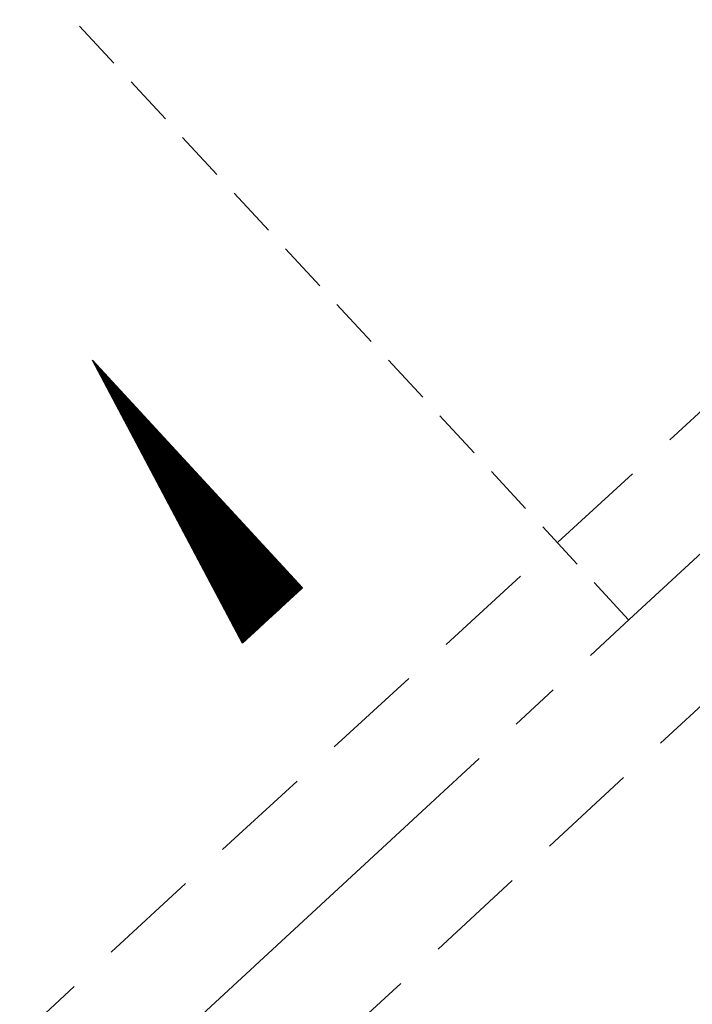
# Model space of a CAD drawing. Extents: x 450316 to 454644, y 428795 to 436505.
# Tile 57 of 256: x 453234 to 453247, y 431140 to 431159. Entities that reach past the tile are written whole.
import ezdxf

# ---------------------------------------------------------------- set-up
doc = ezdxf.new("R2010")
doc.units = 0
doc.header["$LTSCALE"] = 2
doc.header["$MEASUREMENT"] = 0
for name, pattern in [('ACHSE', [5.5, 4, -0.5, 0.5, -0.5]), ('AUSGEZOGEN', [0]), ('GESTRICH-X2', [1.5, 1, -0.5]), ('GESTRICHELT', [0.75, 0.5, -0.25])]:
    doc.linetypes.add(name, pattern=pattern)
doc.layers.get('0').update_dxf_attribs({"linetype": 'CONTINUOUS'})
for name, color, linetype in [('ACHSETOP', 1, 'ACHSE'), ('FBR', 8, 'CONTINUOUS'), ('GEF', 1, 'AUSGEZOGEN'), ('HEKTOM', 1, 'GESTRICHELT'), ('MS-UEBERFAHRT', 8, 'GESTRICH-X2')]:
    doc.layers.add(name, color=color, linetype=linetype)

# ---------------------------------------------------------------- blocks, each defined once
blk = doc.blocks.new('*X33')
at = {"color": 0}
for p, q in [((725.827, 193.844), (727.436, 195.453)), ((725.827, 193.853), (727.427, 195.453)), ((725.827, 193.861), (727.418, 195.453)), ((725.827, 193.87), (727.409, 195.453)), ((725.827, 193.879), (727.401, 195.453)), ((725.827, 193.888), (727.392, 195.453)), ((725.827, 193.897), (727.383, 195.453)), ((725.827, 193.906), (727.374, 195.453)), ((725.827, 193.914), (727.365, 195.453)), ((725.827, 193.923), (727.356, 195.453)), ((725.827, 193.932), (727.347, 195.453)), ((725.827, 193.941), (727.339, 195.453)), ((725.827, 193.95), (727.33, 195.453)), ((725.827, 193.959), (727.321, 195.453)), ((725.827, 193.967), (727.312, 195.453)), ((725.827, 193.976), (727.303, 195.453)), ((725.827, 193.985), (727.294, 195.453)), ((725.827, 193.994), (727.286, 195.453)), ((725.827, 194.003), (727.277, 195.453)), ((725.827, 194.012), (727.268, 195.453)), ((725.827, 194.02), (727.259, 195.453)), ((725.827, 194.029), (727.25, 195.453)), ((725.827, 194.038), (727.241, 195.453)), ((725.827, 194.047), (727.233, 195.453)), ((725.827, 194.056), (727.224, 195.453)), ((725.827, 194.065), (727.215, 195.453)), ((725.827, 194.073), (727.206, 195.453)), ((725.827, 194.082), (727.197, 195.453)), ((725.827, 194.091), (727.188, 195.453)), ((725.827, 194.1), (727.18, 195.453)), ((725.827, 194.109), (727.171, 195.453)), ((725.827, 194.118), (727.162, 195.453)), ((725.827, 194.127), (727.153, 195.453)), ((725.827, 194.135), (727.144, 195.453)), ((725.827, 194.144), (727.135, 195.453)), ((725.827, 194.153), (727.127, 195.453)), ((725.827, 194.162), (727.118, 195.453)), ((725.827, 194.171), (727.109, 195.453)), ((725.827, 194.18), (727.1, 195.453)), ((725.827, 194.188), (727.091, 195.453)), ((725.827, 194.197), (727.082, 195.453)), ((725.827, 194.206), (727.073, 195.453)), ((725.827, 194.215), (727.065, 195.453)), ((725.827, 194.224), (727.056, 195.453)), ((725.827, 194.233), (727.047, 195.453)), ((725.827, 194.241), (727.038, 195.453)), ((725.827, 194.25), (727.029, 195.453)), ((725.827, 194.259), (727.02, 195.453)), ((725.827, 194.268), (727.012, 195.453)), ((725.827, 194.277), (727.003, 195.453)), ((725.827, 194.286), (726.994, 195.453)), ((725.827, 194.294), (726.985, 195.453)), ((725.827, 194.303), (726.976, 195.453)), ((725.827, 194.312), (726.967, 195.453)), ((725.827, 194.321), (726.959, 195.453)), ((725.827, 194.33), (726.95, 195.453)), ((725.827, 194.339), (726.941, 195.453)), ((725.827, 194.348), (726.932, 195.453)), ((725.827, 194.356), (726.923, 195.453)), ((725.827, 194.365), (726.914, 195.453)), ((725.827, 194.374), (726.906, 195.453)), ((725.827, 194.383), (726.897, 195.453)), ((725.827, 194.392), (726.888, 195.453)), ((725.827, 194.401), (726.879, 195.453)), ((725.827, 194.409), (726.87, 195.453)), ((725.827, 194.418), (726.861, 195.453)), ((725.827, 194.427), (726.853, 195.453)), ((725.827, 194.436), (726.844, 195.453)), ((725.827, 194.445), (726.835, 195.453)), ((725.827, 194.454), (726.826, 195.453)), ((725.827, 194.462), (726.817, 195.453)), ((725.827, 194.471), (726.808, 195.453)), ((725.827, 194.48), (726.799, 195.453)), ((725.827, 194.489), (726.791, 195.453)), ((725.827, 194.498), (726.782, 195.453)), ((725.827, 194.507), (726.773, 195.453)), ((725.827, 194.515), (726.764, 195.453)), ((725.827, 194.524), (726.755, 195.453)), ((725.827, 194.533), (726.746, 195.453)), ((725.827, 194.542), (726.738, 195.453)), ((725.827, 194.551), (726.729, 195.453)), ((725.827, 194.56), (726.72, 195.453)), ((725.827, 194.568), (726.711, 195.453)), ((725.827, 194.577), (726.702, 195.453)), ((725.827, 194.586), (726.693, 195.453)), ((725.827, 194.595), (726.685, 195.453)), ((725.827, 194.604), (726.676, 195.453)), ((725.827, 194.613), (726.667, 195.453)), ((725.827, 194.622), (726.658, 195.453)), ((725.827, 194.63), (726.649, 195.453)), ((725.827, 194.639), (726.64, 195.453)), ((725.827, 194.648), (726.632, 195.453)), ((725.827, 194.657), (726.623, 195.453)), ((725.827, 194.666), (726.614, 195.453)), ((725.827, 194.675), (726.605, 195.453)), ((725.827, 194.683), (726.596, 195.453)), ((725.827, 194.692), (726.587, 195.453)), ((725.827, 194.701), (726.579, 195.453)), ((725.827, 194.71), (726.57, 195.453)), ((725.827, 194.719), (726.561, 195.453)), ((725.827, 194.728), (726.552, 195.453)), ((725.827, 194.736), (726.543, 195.453)), ((725.827, 194.745), (726.534, 195.453)), ((725.827, 194.754), (726.525, 195.453)), ((725.827, 194.763), (726.517, 195.453)), ((725.827, 194.772), (726.508, 195.453)), ((725.827, 194.781), (726.499, 195.453)), ((725.827, 194.789), (726.49, 195.453)), ((725.827, 194.798), (726.481, 195.453)), ((725.827, 194.807), (726.472, 195.453)), ((725.827, 194.816), (726.464, 195.453)), ((725.827, 194.825), (726.455, 195.453)), ((725.827, 194.834), (726.446, 195.453)), ((725.827, 194.842), (726.437, 195.453)), ((725.827, 194.851), (726.428, 195.453)), ((725.827, 194.86), (726.419, 195.453)), ((725.827, 194.869), (726.411, 195.453)), ((725.827, 194.878), (726.402, 195.453)), ((725.827, 194.887), (726.393, 195.453)), ((725.827, 194.896), (726.384, 195.453)), ((725.827, 194.904), (726.375, 195.453)), ((725.827, 194.913), (726.366, 195.453)), ((725.827, 194.922), (726.358, 195.453)), ((725.827, 194.931), (726.349, 195.453)), ((725.827, 194.94), (726.34, 195.453)), ((725.827, 194.949), (726.331, 195.453)), ((725.827, 194.957), (726.322, 195.453)), ((725.827, 194.966), (726.313, 195.453)), ((725.827, 194.975), (726.305, 195.453)), ((725.827, 194.984), (726.296, 195.453)), ((725.827, 194.993), (726.287, 195.453)), ((725.827, 195.002), (726.278, 195.453)), ((725.827, 195.01), (726.269, 195.453)), ((725.827, 195.019), (726.26, 195.453)), ((725.827, 195.028), (726.251, 195.453)), ((725.827, 195.037), (726.243, 195.453)), ((725.827, 195.046), (726.234, 195.453)), ((725.827, 195.055), (726.225, 195.453)), ((725.827, 195.063), (726.216, 195.453)), ((725.827, 195.072), (726.207, 195.453)), ((725.827, 195.081), (726.198, 195.453)), ((725.827, 195.09), (726.19, 195.453)), ((725.827, 195.099), (726.181, 195.453)), ((725.827, 195.108), (726.172, 195.453)), ((725.827, 195.116), (726.163, 195.453)), ((725.827, 195.125), (726.154, 195.453)), ((725.827, 195.134), (726.145, 195.453)), ((725.827, 195.143), (726.137, 195.453)), ((725.827, 195.152), (726.128, 195.453)), ((725.827, 195.161), (726.119, 195.453)), ((725.827, 195.17), (726.11, 195.453)), ((725.827, 195.178), (726.101, 195.453)), ((725.827, 195.187), (726.092, 195.453)), ((725.827, 195.196), (726.084, 195.453)), ((725.827, 195.205), (726.075, 195.453)), ((725.827, 195.214), (726.066, 195.453)), ((725.827, 195.223), (726.057, 195.453)), ((725.827, 195.231), (726.048, 195.453)), ((725.827, 195.24), (726.039, 195.453)), ((725.827, 195.249), (726.031, 195.453)), ((725.827, 195.258), (726.022, 195.453)), ((725.827, 195.267), (726.013, 195.453)), ((725.827, 195.276), (726.004, 195.453)), ((725.827, 195.284), (725.995, 195.453)), ((725.827, 195.293), (725.986, 195.453)), ((725.827, 195.302), (725.977, 195.453)), ((725.827, 195.311), (725.969, 195.453)), ((725.827, 195.32), (725.96, 195.453)), ((725.827, 195.329), (725.951, 195.453)), ((725.827, 195.337), (725.942, 195.453)), ((725.827, 195.346), (725.933, 195.453)), ((725.827, 195.355), (725.924, 195.453)), ((725.827, 195.364), (725.916, 195.453)), ((725.827, 195.373), (725.907, 195.453)), ((725.827, 195.382), (725.898, 195.453)), ((725.827, 195.39), (725.889, 195.453)), ((725.827, 195.399), (725.88, 195.453)), ((725.827, 195.408), (725.871, 195.453)), ((725.827, 195.417), (725.863, 195.453)), ((725.827, 195.426), (725.854, 195.453)), ((725.827, 195.435), (725.845, 195.453)), ((725.827, 195.444), (725.836, 195.453)), ((725.827, 193.826), (727.433, 195.433)), ((725.827, 193.817), (727.43, 195.421)), ((725.827, 193.808), (727.427, 195.409)), ((725.827, 193.799), (727.424, 195.397)), ((725.827, 193.791), (727.421, 195.385)), ((725.827, 193.782), (727.418, 195.373)), ((725.827, 193.773), (727.414, 195.361)), ((725.827, 193.764), (727.411, 195.349)), ((725.827, 193.755), (727.408, 195.337)), ((725.827, 193.746), (727.405, 195.325)), ((725.827, 193.738), (727.402, 195.313)), ((725.827, 193.729), (727.399, 195.301)), ((725.827, 193.72), (727.395, 195.289)), ((725.827, 193.711), (727.392, 195.277)), ((725.827, 193.702), (727.389, 195.265)), ((725.827, 193.693), (727.386, 195.253)), ((725.827, 193.685), (727.383, 195.241)), ((725.827, 193.676), (727.38, 195.229)), ((725.827, 193.667), (727.377, 195.217)), ((725.827, 193.658), (727.373, 195.205)), ((725.827, 193.649), (727.37, 195.193)), ((725.827, 193.64), (727.367, 195.181)), ((725.827, 193.632), (727.364, 195.169)), ((725.827, 193.623), (727.361, 195.157)), ((725.827, 193.614), (727.358, 195.145)), ((725.827, 193.605), (727.354, 195.133)), ((725.827, 193.596), (727.351, 195.121)), ((725.827, 193.587), (727.348, 195.109)), ((725.827, 193.579), (727.345, 195.097)), ((725.827, 193.57), (727.342, 195.085)), ((725.827, 193.561), (727.339, 195.073)), ((725.827, 193.552), (727.336, 195.061)), ((725.827, 193.543), (727.332, 195.049)), ((725.827, 193.534), (727.329, 195.037)), ((725.827, 193.525), (727.326, 195.025)), ((725.827, 193.517), (727.323, 195.013)), ((725.827, 193.508), (727.32, 195.001)), ((725.827, 193.499), (727.317, 194.989)), ((725.827, 193.49), (727.313, 194.977)), ((725.827, 193.481), (727.31, 194.965)), ((725.827, 193.472), (727.307, 194.953)), ((725.827, 193.464), (727.304, 194.941)), ((725.827, 193.455), (727.301, 194.929)), ((725.827, 193.446), (727.298, 194.917)), ((725.827, 193.437), (727.295, 194.905)), ((725.827, 193.428), (727.291, 194.893)), ((725.827, 193.419), (727.288, 194.881)), ((725.827, 193.411), (727.285, 194.869)), ((725.827, 193.402), (727.282, 194.857)), ((725.827, 193.393), (727.279, 194.845)), ((725.827, 193.384), (727.276, 194.833)), ((725.827, 193.375), (727.272, 194.821)), ((725.827, 193.366), (727.269, 194.809)), ((725.827, 193.358), (727.266, 194.797)), ((725.827, 193.349), (727.263, 194.785)), ((725.827, 193.34), (727.26, 194.773)), ((725.827, 193.331), (727.257, 194.761)), ((725.827, 193.322), (727.254, 194.749)), ((725.827, 193.313), (727.25, 194.737)), ((725.827, 193.305), (727.247, 194.725)), ((725.827, 193.296), (727.244, 194.713)), ((725.827, 193.287), (727.241, 194.701)), ((725.827, 193.278), (727.238, 194.689)), ((725.827, 193.269), (727.235, 194.677)), ((725.827, 193.26), (727.231, 194.665)), ((725.827, 193.251), (727.228, 194.653)), ((725.827, 193.243), (727.225, 194.641)), ((725.827, 193.234), (727.222, 194.629)), ((725.827, 193.225), (727.219, 194.617)), ((725.827, 193.216), (727.216, 194.605)), ((725.827, 193.207), (727.213, 194.593)), ((725.827, 193.198), (727.209, 194.581)), ((725.827, 193.19), (727.206, 194.569)), ((725.827, 193.181), (727.203, 194.557)), ((725.827, 193.172), (727.2, 194.545)), ((725.827, 193.163), (727.197, 194.533)), ((725.827, 193.154), (727.194, 194.521)), ((725.827, 193.145), (727.19, 194.509)), ((725.827, 193.137), (727.187, 194.497)), ((725.827, 193.128), (727.184, 194.485)), ((725.827, 193.119), (727.181, 194.473)), ((725.827, 193.11), (727.178, 194.461)), ((725.827, 193.101), (727.175, 194.449)), ((725.827, 193.092), (727.172, 194.437)), ((725.827, 193.084), (727.168, 194.425)), ((725.827, 193.075), (727.165, 194.413)), ((725.827, 193.066), (727.162, 194.401)), ((725.827, 193.057), (727.159, 194.389)), ((725.827, 193.048), (727.156, 194.377)), ((725.827, 193.039), (727.153, 194.365)), ((725.827, 193.031), (727.149, 194.353)), ((725.827, 193.022), (727.146, 194.341)), ((725.827, 193.013), (727.143, 194.329)), ((725.827, 193.004), (727.14, 194.317)), ((725.827, 192.995), (727.137, 194.305)), ((725.827, 192.986), (727.134, 194.293)), ((725.827, 192.977), (727.131, 194.281)), ((725.827, 192.969), (727.127, 194.269)), ((725.827, 192.96), (727.124, 194.257)), ((725.827, 192.951), (727.121, 194.245)), ((725.827, 192.942), (727.118, 194.233)), ((725.827, 192.933), (727.115, 194.221)), ((725.827, 192.924), (727.112, 194.209)), ((725.827, 192.916), (727.108, 194.197)), ((725.827, 192.907), (727.105, 194.185)), ((725.827, 192.898), (727.102, 194.173)), ((725.827, 192.889), (727.099, 194.161)), ((725.827, 192.88), (727.096, 194.15)), ((725.827, 192.871), (727.093, 194.138)), ((725.827, 192.863), (727.09, 194.126)), ((725.827, 192.854), (727.086, 194.114)), ((725.827, 192.845), (727.083, 194.102)), ((725.827, 192.836), (727.08, 194.09)), ((725.827, 192.827), (727.077, 194.078)), ((725.827, 192.818), (727.074, 194.066)), ((725.827, 192.81), (727.071, 194.054)), ((725.827, 192.801), (727.068, 194.042)), ((725.827, 192.792), (727.064, 194.03)), ((725.827, 192.783), (727.061, 194.018)), ((725.827, 192.774), (727.058, 194.006)), ((725.827, 192.765), (727.055, 193.994)), ((725.827, 192.757), (727.052, 193.982)), ((725.827, 192.748), (727.049, 193.97)), ((725.827, 192.739), (727.045, 193.958)), ((725.827, 192.73), (727.042, 193.946)), ((725.827, 192.721), (727.039, 193.934)), ((725.827, 192.712), (727.036, 193.922)), ((725.827, 192.703), (727.033, 193.91)), ((725.827, 192.695), (727.03, 193.898)), ((725.827, 192.686), (727.027, 193.886)), ((725.827, 192.677), (727.023, 193.874)), ((725.827, 192.668), (727.02, 193.862)), ((725.827, 192.659), (727.017, 193.85)), ((725.827, 192.65), (727.014, 193.838)), ((725.827, 192.642), (727.011, 193.826)), ((725.827, 192.633), (727.008, 193.814)), ((725.827, 192.624), (727.004, 193.802)), ((725.827, 192.615), (727.001, 193.79)), ((725.827, 192.606), (726.998, 193.778)), ((725.827, 192.597), (726.995, 193.766)), ((725.827, 192.589), (726.992, 193.754)), ((725.827, 192.58), (726.989, 193.742)), ((725.827, 192.571), (726.986, 193.73)), ((725.827, 192.562), (726.982, 193.718)), ((725.827, 192.553), (726.979, 193.706)), ((725.827, 192.544), (726.976, 193.694)), ((725.827, 192.536), (726.973, 193.682)), ((725.827, 192.527), (726.97, 193.67)), ((725.827, 192.518), (726.967, 193.658)), ((725.827, 192.509), (726.963, 193.646)), ((725.827, 192.5), (726.96, 193.634)), ((725.827, 192.491), (726.957, 193.622)), ((725.827, 192.483), (726.954, 193.61)), ((725.827, 192.474), (726.951, 193.598)), ((725.827, 192.465), (726.948, 193.586)), ((725.827, 192.456), (726.945, 193.574)), ((725.827, 192.447), (726.941, 193.562)), ((725.827, 192.438), (726.938, 193.55)), ((725.827, 192.429), (726.935, 193.538)), ((725.827, 192.421), (726.932, 193.526)), ((725.827, 192.412), (726.929, 193.514)), ((725.827, 192.403), (726.926, 193.502)), ((725.827, 192.394), (726.922, 193.49)), ((725.827, 192.385), (726.919, 193.478)), ((725.827, 192.376), (726.916, 193.466)), ((725.827, 192.368), (726.913, 193.454)), ((725.827, 192.359), (726.91, 193.442)), ((725.827, 192.35), (726.907, 193.43)), ((725.827, 192.341), (726.904, 193.418)), ((725.827, 192.332), (726.9, 193.406)), ((725.827, 192.323), (726.897, 193.394)), ((725.827, 192.315), (726.894, 193.382)), ((725.827, 192.306), (726.891, 193.37)), ((725.827, 192.297), (726.888, 193.358)), ((725.827, 192.288), (726.885, 193.346)), ((725.827, 192.279), (726.881, 193.334)), ((725.827, 192.27), (726.878, 193.322)), ((725.827, 192.262), (726.875, 193.31)), ((725.827, 192.253), (726.872, 193.298)), ((725.827, 192.244), (726.869, 193.286)), ((725.827, 192.235), (726.866, 193.274)), ((725.827, 192.226), (726.863, 193.262)), ((725.827, 192.217), (726.859, 193.25)), ((725.827, 192.209), (726.856, 193.238)), ((725.827, 192.2), (726.853, 193.226)), ((725.827, 192.191), (726.85, 193.214)), ((725.827, 192.182), (726.847, 193.202)), ((725.827, 192.173), (726.844, 193.19)), ((725.827, 192.164), (726.84, 193.178)), ((725.827, 192.155), (726.837, 193.166)), ((725.827, 192.147), (726.834, 193.154)), ((725.827, 192.138), (726.831, 193.142)), ((725.827, 192.129), (726.828, 193.13)), ((725.827, 192.12), (726.825, 193.118)), ((725.827, 192.111), (726.822, 193.106)), ((725.827, 192.102), (726.818, 193.094)), ((725.827, 192.094), (726.815, 193.082)), ((725.827, 192.085), (726.812, 193.07)), ((725.827, 192.076), (726.809, 193.058)), ((725.827, 192.067), (726.806, 193.046)), ((725.827, 192.058), (726.803, 193.034)), ((725.827, 192.049), (726.799, 193.022)), ((725.827, 192.041), (726.796, 193.01)), ((725.827, 192.032), (726.793, 192.998)), ((725.827, 192.023), (726.79, 192.986)), ((725.827, 192.014), (726.787, 192.974)), ((725.827, 192.005), (726.784, 192.962)), ((725.827, 191.996), (726.781, 192.95)), ((725.827, 191.988), (726.777, 192.938)), ((725.827, 191.979), (726.774, 192.926)), ((725.827, 191.97), (726.771, 192.914)), ((725.827, 191.961), (726.768, 192.902)), ((725.827, 191.952), (726.765, 192.89)), ((725.827, 191.943), (726.762, 192.878)), ((725.827, 191.935), (726.758, 192.866)), ((725.827, 191.926), (726.755, 192.854)), ((725.827, 191.917), (726.752, 192.842)), ((725.827, 191.908), (726.749, 192.83)), ((725.827, 191.899), (726.746, 192.818)), ((725.827, 191.89), (726.743, 192.806)), ((725.827, 191.881), (726.74, 192.794)), ((725.827, 191.873), (726.736, 192.782)), ((725.827, 191.864), (726.733, 192.77)), ((725.827, 191.855), (726.73, 192.758)), ((725.827, 191.846), (726.727, 192.746)), ((725.827, 191.837), (726.724, 192.734)), ((725.827, 191.828), (726.721, 192.722)), ((725.827, 191.82), (726.717, 192.71)), ((725.827, 191.811), (726.714, 192.698)), ((725.827, 191.802), (726.711, 192.686)), ((725.827, 191.793), (726.708, 192.674)), ((725.827, 191.784), (726.705, 192.662)), ((725.827, 191.775), (726.702, 192.65)), ((725.827, 191.767), (726.699, 192.639)), ((725.827, 191.758), (726.695, 192.627)), ((725.827, 191.749), (726.692, 192.615)), ((725.827, 191.74), (726.689, 192.603)), ((725.827, 191.731), (726.686, 192.591)), ((725.827, 191.722), (726.683, 192.579)), ((725.827, 191.714), (726.68, 192.567)), ((725.827, 191.705), (726.677, 192.555)), ((725.827, 191.696), (726.673, 192.543)), ((725.827, 191.687), (726.67, 192.531)), ((725.827, 191.678), (726.667, 192.519)), ((725.827, 191.669), (726.664, 192.507)), ((725.827, 191.66), (726.661, 192.495)), ((725.827, 191.652), (726.658, 192.483)), ((725.827, 191.643), (726.654, 192.471)), ((725.827, 191.634), (726.651, 192.459)), ((725.827, 191.625), (726.648, 192.447)), ((725.827, 191.616), (726.645, 192.435)), ((725.827, 191.607), (726.642, 192.423)), ((725.827, 191.599), (726.639, 192.411)), ((725.827, 191.59), (726.636, 192.399)), ((725.827, 191.581), (726.632, 192.387)), ((725.827, 191.572), (726.629, 192.375)), ((725.827, 191.563), (726.626, 192.363)), ((725.827, 191.554), (726.623, 192.351)), ((725.827, 191.546), (726.62, 192.339)), ((725.827, 191.537), (726.617, 192.327)), ((725.827, 191.528), (726.613, 192.315)), ((725.827, 191.519), (726.61, 192.303)), ((725.827, 191.51), (726.607, 192.291)), ((725.827, 191.501), (726.604, 192.279)), ((725.827, 191.493), (726.601, 192.267)), ((725.827, 191.484), (726.598, 192.255)), ((725.827, 191.475), (726.595, 192.243)), ((725.827, 191.466), (726.591, 192.231)), ((725.827, 191.457), (726.588, 192.219)), ((725.827, 191.448), (726.585, 192.207)), ((725.827, 191.44), (726.582, 192.195)), ((725.827, 191.431), (726.579, 192.183)), ((725.827, 191.422), (726.576, 192.171)), ((725.827, 191.413), (726.572, 192.159)), ((725.827, 191.404), (726.569, 192.147)), ((725.827, 191.395), (726.566, 192.135)), ((725.827, 191.386), (726.563, 192.123)), ((725.827, 191.378), (726.56, 192.111)), ((725.827, 191.369), (726.557, 192.099)), ((725.827, 191.36), (726.554, 192.087)), ((725.827, 191.351), (726.55, 192.075)), ((725.827, 191.342), (726.547, 192.063)), ((725.827, 191.333), (726.544, 192.051)), ((725.827, 191.325), (726.541, 192.039)), ((725.827, 191.316), (726.538, 192.027)), ((725.827, 191.307), (726.535, 192.015)), ((725.827, 191.298), (726.531, 192.003)), ((725.827, 191.289), (726.528, 191.991)), ((725.827, 191.28), (726.525, 191.979)), ((725.827, 191.272), (726.522, 191.967)), ((725.827, 191.263), (726.519, 191.955)), ((725.827, 191.254), (726.516, 191.943)), ((725.827, 191.245), (726.513, 191.931)), ((725.827, 191.236), (726.509, 191.919)), ((725.827, 191.227), (726.506, 191.907)), ((725.827, 191.219), (726.503, 191.895)), ((725.827, 191.21), (726.5, 191.883)), ((725.827, 191.201), (726.497, 191.871)), ((725.827, 191.192), (726.494, 191.859)), ((725.827, 191.183), (726.49, 191.847)), ((725.827, 191.174), (726.487, 191.835)), ((725.827, 191.166), (726.484, 191.823)), ((725.827, 191.157), (726.481, 191.811)), ((725.827, 191.148), (726.478, 191.799)), ((725.827, 191.139), (726.475, 191.787)), ((725.827, 191.13), (726.472, 191.775)), ((725.827, 191.121), (726.468, 191.763)), ((725.827, 191.112), (726.465, 191.751)), ((725.827, 191.104), (726.462, 191.739)), ((725.827, 191.095), (726.459, 191.727)), ((725.827, 191.086), (726.456, 191.715)), ((725.827, 191.077), (726.453, 191.703)), ((725.827, 191.068), (726.449, 191.691)), ((725.827, 191.059), (726.446, 191.679)), ((725.827, 191.051), (726.443, 191.667)), ((725.827, 191.042), (726.44, 191.655)), ((725.827, 191.033), (726.437, 191.643)), ((725.827, 191.024), (726.434, 191.631)), ((725.827, 191.015), (726.431, 191.619)), ((725.827, 191.006), (726.427, 191.607)), ((725.827, 190.998), (726.424, 191.595)), ((725.827, 190.989), (726.421, 191.583)), ((725.827, 190.98), (726.418, 191.571)), ((725.827, 190.971), (726.415, 191.559)), ((725.827, 190.962), (726.412, 191.547)), ((725.827, 190.953), (726.408, 191.535)), ((725.827, 190.945), (726.405, 191.523)), ((725.827, 190.936), (726.402, 191.511)), ((725.827, 190.927), (726.399, 191.499)), ((725.827, 190.918), (726.396, 191.487)), ((725.827, 190.909), (726.393, 191.475)), ((725.827, 190.9), (726.39, 191.463)), ((725.827, 190.892), (726.386, 191.451)), ((725.827, 190.883), (726.383, 191.439)), ((725.827, 190.874), (726.38, 191.427)), ((725.827, 190.865), (726.377, 191.415)), ((725.827, 190.856), (726.374, 191.403)), ((725.827, 190.847), (726.371, 191.391)), ((725.827, 190.838), (726.367, 191.379)), ((725.827, 190.83), (726.364, 191.367)), ((725.827, 190.821), (726.361, 191.355)), ((725.827, 190.812), (726.358, 191.343)), ((725.827, 190.803), (726.355, 191.331)), ((725.827, 190.794), (726.352, 191.319)), ((725.827, 190.785), (726.349, 191.307)), ((725.827, 190.777), (726.345, 191.295)), ((725.827, 190.768), (726.342, 191.283)), ((725.827, 190.759), (726.339, 191.271)), ((725.827, 190.75), (726.336, 191.259)), ((725.827, 190.741), (726.333, 191.247)), ((725.827, 190.732), (726.33, 191.235)), ((725.827, 190.724), (726.326, 191.223)), ((725.827, 190.715), (726.323, 191.211)), ((725.827, 190.706), (726.32, 191.199)), ((725.827, 190.697), (726.317, 191.187)), ((725.827, 190.688), (726.314, 191.175)), ((725.827, 190.679), (726.311, 191.163)), ((725.827, 190.671), (726.308, 191.151)), ((725.827, 190.662), (726.304, 191.139)), ((725.827, 190.653), (726.301, 191.128)), ((725.827, 190.644), (726.298, 191.116)), ((725.827, 190.635), (726.295, 191.104)), ((725.827, 190.626), (726.292, 191.092)), ((725.827, 190.618), (726.289, 191.08)), ((725.827, 190.609), (726.286, 191.068)), ((725.827, 190.6), (726.282, 191.056)), ((725.827, 190.591), (726.279, 191.044)), ((725.827, 190.582), (726.276, 191.032)), ((725.827, 190.573), (726.273, 191.02)), ((725.827, 190.564), (726.27, 191.008)), ((725.827, 190.556), (726.267, 190.996)), ((725.827, 190.547), (726.263, 190.984)), ((725.827, 190.538), (726.26, 190.972)), ((725.827, 190.529), (726.257, 190.96)), ((725.827, 190.52), (726.254, 190.948)), ((725.827, 190.511), (726.251, 190.936)), ((725.827, 190.503), (726.248, 190.924)), ((725.827, 190.494), (726.245, 190.912)), ((725.827, 190.485), (726.241, 190.9)), ((725.827, 190.476), (726.238, 190.888)), ((725.827, 190.467), (726.235, 190.876)), ((725.827, 190.458), (726.232, 190.864)), ((725.827, 190.45), (726.229, 190.852)), ((725.827, 190.441), (726.226, 190.84)), ((725.827, 190.432), (726.222, 190.828)), ((725.827, 190.423), (726.219, 190.816)), ((725.827, 190.414), (726.216, 190.804)), ((725.827, 190.405), (726.213, 190.792)), ((725.827, 190.397), (726.21, 190.78)), ((725.827, 190.388), (726.207, 190.768)), ((725.827, 190.379), (726.204, 190.756)), ((725.827, 190.37), (726.2, 190.744)), ((725.827, 190.361), (726.197, 190.732)), ((725.827, 190.352), (726.194, 190.72)), ((725.827, 190.344), (726.191, 190.708)), ((725.827, 190.335), (726.188, 190.696)), ((725.827, 190.326), (726.185, 190.684)), ((725.827, 190.317), (726.181, 190.672)), ((725.827, 190.308), (726.178, 190.66)), ((725.827, 190.299), (726.175, 190.648)), ((725.827, 190.29), (726.172, 190.636)), ((725.827, 190.282), (726.169, 190.624)), ((725.827, 190.273), (726.166, 190.612)), ((725.827, 190.264), (726.163, 190.6)), ((725.827, 190.255), (726.159, 190.588)), ((725.827, 190.246), (726.156, 190.576)), ((725.827, 190.237), (726.153, 190.564)), ((725.827, 190.229), (726.15, 190.552)), ((725.827, 190.22), (726.147, 190.54)), ((725.827, 190.211), (726.144, 190.528)), ((725.827, 190.202), (726.14, 190.516)), ((725.827, 190.193), (726.137, 190.504)), ((725.827, 190.184), (726.134, 190.492)), ((725.827, 190.176), (726.131, 190.48)), ((725.827, 190.167), (726.128, 190.468)), ((725.827, 190.158), (726.125, 190.456)), ((725.827, 190.149), (726.122, 190.444)), ((725.827, 190.14), (726.118, 190.432)), ((725.827, 190.131), (726.115, 190.42)), ((725.827, 190.123), (726.112, 190.408)), ((725.827, 190.114), (726.109, 190.396)), ((725.827, 190.105), (726.106, 190.384)), ((725.827, 190.096), (726.103, 190.372)), ((725.827, 190.087), (726.099, 190.36)), ((725.827, 190.078), (726.096, 190.348)), ((725.827, 190.07), (726.093, 190.336)), ((725.827, 190.061), (726.09, 190.324)), ((725.827, 190.052), (726.087, 190.312)), ((725.827, 190.043), (726.084, 190.3)), ((725.827, 190.034), (726.081, 190.288)), ((725.827, 190.025), (726.077, 190.276)), ((725.827, 190.016), (726.074, 190.264)), ((725.827, 190.008), (726.071, 190.252)), ((725.827, 189.999), (726.068, 190.24)), ((725.827, 189.99), (726.065, 190.228)), ((725.827, 189.981), (726.062, 190.216)), ((725.827, 189.972), (726.058, 190.204)), ((725.827, 189.963), (726.055, 190.192)), ((725.827, 189.955), (726.052, 190.18)), ((725.827, 189.946), (726.049, 190.168)), ((725.827, 189.937), (726.046, 190.156)), ((725.827, 189.928), (726.043, 190.144)), ((725.827, 189.919), (726.04, 190.132)), ((725.827, 189.91), (726.036, 190.12)), ((725.827, 189.902), (726.033, 190.108)), ((725.827, 189.893), (726.03, 190.096)), ((725.827, 189.884), (726.027, 190.084)), ((725.827, 189.875), (726.024, 190.072)), ((725.827, 189.866), (726.021, 190.06)), ((725.827, 189.857), (726.017, 190.048)), ((725.827, 189.849), (726.014, 190.036)), ((725.827, 189.84), (726.011, 190.024)), ((725.827, 189.831), (726.008, 190.012)), ((725.827, 189.822), (726.005, 190)), ((725.827, 189.813), (726.002, 189.988)), ((725.827, 189.804), (725.999, 189.976)), ((725.827, 189.796), (725.995, 189.964)), ((725.827, 189.787), (725.992, 189.952)), ((725.827, 189.778), (725.989, 189.94)), ((725.827, 189.769), (725.986, 189.928)), ((725.827, 189.76), (725.983, 189.916)), ((725.827, 189.751), (725.98, 189.904)), ((725.827, 189.742), (725.976, 189.892)), ((725.827, 189.734), (725.973, 189.88)), ((725.827, 189.725), (725.97, 189.868)), ((725.827, 189.716), (725.967, 189.856)), ((725.827, 189.707), (725.964, 189.844)), ((725.827, 189.698), (725.961, 189.832)), ((725.827, 189.689), (725.958, 189.82)), ((725.827, 189.681), (725.954, 189.808)), ((725.827, 189.672), (725.951, 189.796)), ((725.827, 189.663), (725.948, 189.784)), ((725.827, 189.654), (725.945, 189.772)), ((725.827, 189.645), (725.942, 189.76)), ((725.827, 189.636), (725.939, 189.748)), ((725.827, 189.628), (725.935, 189.736)), ((725.827, 189.619), (725.932, 189.724)), ((725.827, 189.61), (725.929, 189.712)), ((725.827, 189.601), (725.926, 189.7)), ((725.827, 189.592), (725.923, 189.688)), ((725.827, 189.583), (725.92, 189.676)), ((725.827, 189.575), (725.917, 189.664)), ((725.827, 189.566), (725.913, 189.652)), ((725.827, 189.557), (725.91, 189.64)), ((725.827, 189.548), (725.907, 189.628)), ((725.827, 189.539), (725.904, 189.616)), ((725.827, 189.53), (725.901, 189.605)), ((725.827, 189.521), (725.898, 189.593)), ((725.827, 189.513), (725.895, 189.581)), ((725.827, 189.504), (725.891, 189.569)), ((725.827, 189.495), (725.888, 189.557)), ((725.827, 189.486), (725.885, 189.545)), ((725.827, 189.477), (725.882, 189.533)), ((725.827, 189.468), (725.879, 189.521)), ((725.827, 189.46), (725.876, 189.509)), ((725.827, 189.451), (725.872, 189.497)), ((725.827, 189.442), (725.869, 189.485)), ((725.827, 189.433), (725.866, 189.473)), ((725.827, 189.424), (725.863, 189.461)), ((725.827, 189.415), (725.86, 189.449)), ((725.827, 189.407), (725.857, 189.437)), ((725.827, 189.398), (725.854, 189.425)), ((725.827, 189.389), (725.85, 189.413)), ((725.827, 189.38), (725.847, 189.401)), ((725.827, 189.371), (725.844, 189.389)), ((725.827, 189.362), (725.841, 189.377)), ((725.827, 189.354), (725.838, 189.365)), ((725.827, 189.345), (725.835, 189.353)), ((725.827, 189.336), (725.831, 189.341))]:
    blk.add_line(p, q, dxfattribs=at)
blk = doc.blocks.new('GEF')
at = {"color": 0}
for p, q in [((0.01, 0.018), (0.01, 6.148)), ((1.622, 6.148), (0.01, 0.018)), ((0.01, 6.148), (1.622, 6.148))]:
    blk.add_line(p, q, dxfattribs=at)
blk.add_blockref('*X33', (-725.817, -189.305), dxfattribs=at)

msp = doc.modelspace()

# ---------------------------------------------------------------- linework, layer by layer
at = {"layer": 'ACHSETOP', "flags": 128}
msp.add_lwpolyline([(451271.766, 435019.042, -0.000001), (451272.365, 435018.353, -0.000032), (451272.387, 435018.328), (451288.791, 434999.463, -0.000002), (451296.993, 434990.03, 0.000007), (451305.195, 434980.597, 0.000007), (451313.397, 434971.165, -0.000007), (451321.599, 434961.732, -0.000007), (451329.801, 434952.299, 0.000007), (451338.003, 434942.866, 0.000007), (451346.205, 434933.433, -0.000007), (451354.407, 434924.001, -0.000007), (451362.609, 434914.568, 0.000011), (451370.811, 434905.135, 0.000001), (451379.013, 434895.702, 0.000001), (451387.215, 434886.27), (451403.62, 434867.404), (451420.024, 434848.539), (451436.428, 434829.674, -0.000013), (451444.63, 434820.241, 0.000007), (451452.832, 434810.808, 0.000007), (451461.034, 434801.376, -0.000007), (451469.236, 434791.943, -0.000007), (451477.438, 434782.51, 0.000007), (451485.64, 434773.077, 0.000007), (451493.842, 434763.645, -0.000007), (451502.044, 434754.212, -0.000007), (451510.246, 434744.779, 0.000007), (451518.448, 434735.346, 0.000007), (451526.65, 434725.914, -0.000007), (451534.852, 434716.481, -0.000007), (451543.054, 434707.048, 0.000011), (451551.256, 434697.615, 0.000001), (451559.458, 434688.182, 0.000001), (451567.66, 434678.75), (451584.065, 434659.884, -0.000001), (451592.267, 434650.452, -0.000001), (451600.469, 434641.019, -0.000011), (451608.671, 434631.586, 0.000013), (451616.873, 434622.153), (451633.277, 434603.288), (451649.681, 434584.423, -0.000013), (451657.883, 434574.99, 0.000007), (451666.085, 434565.557, 0.000007), (451674.287, 434556.124, -0.000007), (451682.489, 434546.692, -0.000007), (451690.691, 434537.259, 0.000006), (451698.893, 434527.826), (451715.297, 434508.961, -0.000015), (451721.01, 434502.39, 0.000008), (451726.723, 434495.82, 0.000958), (451727.518, 434494.909, 0.000181), (451731.723, 434490.114, 0.003894), (451738.179, 434482.871, 0.00247), (451748.503, 434471.583, 0.003793), (451756.233, 434463.34, 0.003129), (451765.742, 434453.478, 0.00313), (451774.532, 434444.586, 0.003132), (451783.429, 434435.81, 0.003134), (451792.435, 434427.146, 0.003132), (451801.553, 434418.591, 0.003131), (451810.774, 434410.155, 0.00313), (451820.102, 434401.832, 0.003133), (451829.541, 434393.621, 0.003138), (451839.066, 434385.542, 0.003131), (451848.69, 434377.585, 0.003125), (451858.432, 434369.733, 0.003124), (451868.271, 434362.004, 0.00313), (451878.187, 434354.413, 0.003138), (451888.199, 434346.945, 0.003133), (451898.32, 434339.593, 0.003131), (451908.525, 434332.373, 0.003131), (451918.818, 434325.282, 0.003132), (451929.206, 434318.316, 0.003136), (451939.668, 434311.489, 0.00313), (451950.209, 434304.797, 0.003123), (451960.857, 434298.223, 0.003128), (451971.589, 434291.781, 0.003137), (451982.371, 434285.491, 0.003139), (451993.235, 434279.335, 0.003133), (452004.198, 434273.303, 0.003123), (452015.227, 434267.413, 0.003125), (452026.323, 434261.665, 0.003132), (452037.503, 434256.05, 0.003138), (452048.733, 434250.584, 0.003134), (452060.02, 434245.265, 0.003122), (452071.413, 434240.069, 0.003127), (452083.62, 434234.685, 0.003578), (452094.349, 434230.124, 0.002702), (452108.409, 434224.354, 0.004189), (452117.528, 434220.758, 0.00053), (452126.341, 434217.378, 0.001569), (452129.323, 434216.249, 0.000008), (452135.115, 434214.077, -0.000025), (452140.907, 434211.904), (452164.314, 434203.123, 0.000006), (452176.018, 434198.733, -0.000007), (452187.722, 434194.343), (452211.129, 434185.563), (452234.536, 434176.783, -0.000012), (452246.24, 434172.393, 0.000007), (452257.944, 434168.002, 0.000002), (452265.746, 434165.075, 0.000001), (452281.351, 434159.222, 0.000005), (452293.055, 434154.832, -0.000007), (452304.759, 434150.442, -0.000019), (452316.463, 434146.052, 0.000015), (452328.166, 434141.661, 0.000002), (452338.097, 434137.936, 0.000001), (452351.573, 434132.881, 0.000004), (452363.277, 434128.491, -0.000006), (452374.981, 434124.101, -0.00002), (452386.684, 434119.71, 0.00002), (452398.388, 434115.32, 0.000006), (452410.092, 434110.93, -0.000004), (452421.796, 434106.54, -0.000001), (452435.272, 434101.485, -0.000002), (452445.203, 434097.76, -0.000015), (452456.906, 434093.369, 0.000019), (452468.61, 434088.979, 0.000007), (452480.314, 434084.589, -0.000006), (452492.018, 434080.199, -0.000002), (452503.721, 434075.809, 0.000002), (452515.425, 434071.419, 0.000006), (452527.129, 434067.029, -0.000007), (452538.833, 434062.639, -0.000019), (452550.536, 434058.248, 0.000015), (452562.24, 434053.858, 0.000002), (452572.171, 434050.133, 0.000001), (452585.647, 434045.078, 0.000004), (452597.351, 434040.688, -0.000006), (452609.055, 434036.298, -0.00002), (452620.758, 434031.907, 0.00002), (452632.462, 434027.517, 0.000006), (452644.166, 434023.127, -0.000004), (452655.87, 434018.737, -0.000001), (452669.346, 434013.682, -0.000002), (452679.277, 434009.957, -0.000015), (452690.981, 434005.567, 0.000014), (452702.684, 434001.176, 0.000011), (452714.388, 433996.786, -0.000001), (452726.092, 433992.396, -0.000007), (452735.031, 433989.043, -0.000005), (452748.181, 433984.11, -0.000156), (452748.221, 433984.095, -0.000005), (452749.498, 433983.615, -0.004183), (452758.692, 433980.071, -0.002721), (452772.748, 433974.429, -0.005081), (452782.771, 433970.223, -0.003908), (452795.7, 433964.522, -0.003912), (452807.05, 433959.304, -0.003907), (452818.331, 433953.902, -0.003903), (452829.522, 433948.327, -0.003904), (452840.62, 433942.58, -0.003907), (452851.631, 433936.658, -0.003909), (452862.543, 433930.568, -0.003906), (452873.352, 433924.312, -0.003899), (452884.081, 433917.876, -0.003907), (452894.713, 433911.271, -0.003917), (452905.212, 433904.518, -0.003914), (452915.606, 433897.601, -0.003904), (452925.914, 433890.505, -0.003895), (452936.108, 433883.251, -0.003902), (452946.169, 433875.853, -0.003909), (452956.117, 433868.296, -0.003904), (452965.957, 433860.575, -0.003908), (452975.671, 433852.704, -0.00391), (452985.257, 433844.687, -0.003909), (452994.717, 433836.52, -0.003908), (453004.051, 433828.203, -0.003902), (453013.251, 433819.744, -0.003901), (453022.321, 433811.14, -0.003907), (453031.261, 433802.39, -0.003913), (453040.05, 433793.514, -0.003909), (453048.995, 433784.194, -0.00418), (453057.218, 433775.343, -0.003621), (453064.799, 433766.924, -0.003001), (453073.811, 433756.645, -0.003775), (453082.931, 433745.954, -0.004894), (453089.822, 433737.587, -0.004962), (453096.584, 433729.038, -0.003805), (453105.204, 433717.738, -0.003005), (453113.364, 433706.734, -0.003643), (453119.973, 433697.569, -0.004174), (453127.227, 433687.17, -0.004295), (453134.105, 433676.947, -0.003507), (453140.018, 433667.855, -0.002688), (453147.586, 433655.895, -0.003695), (453155.363, 433643.251, -0.00538), (453160.547, 433634.47, -0.005332), (453165.53, 433625.601, -0.003667), (453172.541, 433612.577, -0.002679), (453179.095, 433600.023, -0.003501), (453183.992, 433590.355, -0.004313), (453189.196, 433579.668, -0.003909), (453194.743, 433567.786, -0.003909), (453199.853, 433556.378, -0.003909), (453204.783, 433544.892, -0.003903), (453209.809, 433532.66, -0.004384), (453214.103, 433521.695, -0.003423), (453219.661, 433506.825, -0.005955), (453222.694, 433498.219, -0.000145), (453225.568, 433489.736, -0.000252), (453227.219, 433484.852, -0.000085), (453230.064, 433476.416, -0.000405), (453230.656, 433474.653, -0.003646), (453233.571, 433465.744, 0.00217), (453238.424, 433450.758, 0.000006), (453242.327, 433438.883, -0.000007), (453246.23, 433427.008, -0.000012), (453250.132, 433415.133, 0.000009), (453254.035, 433403.258, 0.003001), (453258.01, 433391.404, -0.003002), (453261.985, 433379.55, -0.003008), (453265.815, 433367.653, 0.003009), (453269.646, 433355.757, 0.00001), (453273.549, 433343.882, -0.000019), (453277.452, 433332.007), (453285.257, 433308.257, 0.000005), (453289.16, 433296.382, -0.000004), (453293.063, 433284.507, -0.000001), (453297.412, 433271.275, -0.000001), (453300.869, 433260.756, -0.00001), (453304.771, 433248.881, 0.000008), (453308.674, 433237.006, 0.000011), (453312.577, 433225.131, -0.000004), (453316.48, 433213.256, -0.000007), (453317.957, 433208.761, -0.000002), (453324.285, 433189.506, -0.00006), (453324.748, 433188.095, 0.000004), (453325.212, 433186.684, 0.001409), (453327.806, 433178.862, 0.000842), (453332.205, 433165.794, 0.002106), (453335.59, 433155.932, 0.001506), (453340.42, 433142.182, 0.001603), (453344.587, 433130.552, 0.001566), (453348.928, 433118.674, 0.00157), (453353.282, 433106.987, 0.001563), (453357.73, 433095.275, 0.001555), (453362.245, 433083.606, 0.001558), (453366.823, 433071.988, 0.001562), (453371.477, 433060.391, 0.001561), (453376.206, 433048.816, 0.001565), (453381.007, 433037.273, 0.001565), (453385.878, 433025.763, 0.001563), (453390.82, 433014.287, 0.001561), (453395.838, 433002.832, 0.001559), (453400.927, 432991.41, 0.00156), (453406.083, 432980.028, 0.001563), (453411.315, 432968.669, 0.001565), (453416.612, 432957.354, 0.001562), (453421.976, 432946.082, 0.001558), (453427.424, 432934.813, 0.001559), (453432.943, 432923.577, 0.001564), (453438.516, 432912.409, 0.001566), (453444.163, 432901.268, 0.001564), (453449.888, 432890.145, 0.001558), (453455.356, 432879.682, 0.001394), (453461.537, 432868.025, 0.001724), (453468.567, 432854.963, 0.002516), (453473.461, 432846.052, 0.001346), (453478.156, 432837.657, 0.000835), (453485.787, 432824.152, 0.000825), (453493.393, 432810.794, 0.001335), (453498.128, 432802.562, 0.002522), (453503.255, 432793.804, 0.001723), (453510.868, 432781.051, 0.001395), (453517.698, 432769.769, 0.001557), (453523.875, 432759.701, 0.001564), (453531.451, 432747.524, 0.002105), (453537.147, 432738.516, 0.001027), (453545.205, 432725.948, 0.001523), (453550.684, 432717.498, 0.000001), (453550.839, 432717.261, 0.000124), (453550.84, 432717.259, 0.000024), (453557.597, 432706.912, -0.000007), (453564.355, 432696.566, -0.000001), (453571.19, 432686.101, 0.000005), (453578.025, 432675.635, 0.000012), (453584.861, 432665.17, -0.000012), (453591.696, 432654.704, -0.000004), (453598.531, 432644.238, 0.000004), (453605.366, 432633.773, 0.000001), (453612.202, 432623.307, -0.000001), (453619.037, 432612.841, -0.000004), (453625.872, 432602.376, 0.000003), (453632.707, 432591.91), (453646.378, 432570.979, -0.000014), (453650.935, 432564.001, -0.000007), (453660.048, 432550.047, -0.002465), (453666.815, 432539.572, 0.002471), (453673.568, 432529.119, 0.002497), (453680.467, 432518.67, -0.002488), (453687.389, 432508.185, -0.000003), (453694.224, 432497.72, 0.000006), (453701.059, 432487.254), (453714.73, 432466.322, -0.000006), (453721.565, 432455.856, 0.000006), (453728.4, 432445.391, 0.000183), (453728.474, 432445.277, -0.000027), (453728.969, 432444.521, -0.003905), (453733.992, 432436.709, -0.002472), (453741.768, 432424.267, -0.005163), (453747.303, 432415.103, -0.003867), (453754.471, 432402.736, -0.003958), (453760.534, 432391.888, -0.003913), (453766.494, 432380.818, -0.003903), (453772.248, 432369.72, -0.003904), (453777.826, 432358.535, -0.003901), (453783.485, 432346.731, -0.004288), (453788.457, 432335.909, -0.003523), (453794.251, 432322.76, -0.004762), (453798.376, 432312.962, -0.001651), (453802.105, 432303.777, -0.002689), (453804.345, 432298.119, -0.001542), (453805.535, 432295.038, -0.000893), (453807.562, 432289.711, -0.005639), (453811.068, 432280.125, -0.003891), (453815.882, 432266.138, -0.00573), (453819.492, 432254.955, -0.005082), (453823.289, 432242.262, -0.004537), (453827.3, 432227.849, -0.006762), (453829.772, 432218.119, -0.001828), (453832.339, 432207.234, -0.002855), (453833.917, 432200.252, -0.000688), (453834.588, 432197.184, -0.000614), (453835.33, 432193.746, -0.005087), (453837.353, 432183.825, -0.003463), (453840.076, 432169.201, -0.004355), (453841.882, 432158.581, -0.003298), (453844.052, 432144.521, -0.003873), (453845.959, 432130.87, -0.004703), (453847.336, 432119.601, -0.004431), (453848.679, 432106.664, -0.004859), (453849.683, 432094.847, -0.001971), (453850.759, 432079.747, -0.003754), (453851.233, 432071.814, -0.000235), (453851.272, 432071.058, -0.000154), (453851.331, 432069.903, -0.005004), (453851.76, 432059.357, -0.003657), (453852.096, 432044.916, -0.006284), (453852.131, 432034.652, -0.00442), (453851.869, 432020.065, -0.004496), (453851.355, 432005.74, -0.005961), (453850.742, 431994.946, -0.004032), (453849.635, 431980.541, -0.005521), (453848.625, 431970.038, -0.000545), (453848.175, 431965.885, -0.00099), (453847.92, 431963.599, -0.002817), (453847.082, 431956.57, -0.001743), (453845.624, 431945.22, -0.004295), (453844.128, 431934.589, -0.003233), (453841.927, 431920.496, -0.003719), (453839.898, 431908.592, -0.003474), (453837.544, 431895.884, -0.003471), (453834.928, 431882.783, -0.003984), (453832.479, 431871.403, -0.002961), (453829.251, 431857.357, -0.00403), (453826.736, 431847.072, -0.001132), (453824.957, 431840.111, -0.001603), (453823.675, 431835.205, -0.002375), (453822.368, 431830.363, -0.001541), (453820.296, 431822.917, -0.005811), (453817.744, 431814.242, -0.003321), (453813.002, 431799.15, -0.004369), (453808.955, 431786.926, -0.004589), (453804.893, 431775.36, -0.004977), (453800.134, 431762.595, -0.00596), (453795.928, 431752.024, -0.002426), (453790.614, 431739.296, -0.004094), (453787.367, 431731.794, -0.000338), (453786.71, 431730.312, -0.000388), (453786.136, 431729.023, -0.004625), (453782.634, 431721.365, -0.002368), (453775.588, 431706.507, -0.004069), (453770.201, 431695.516, -0.003863), (453764.344, 431684.031, -0.004659), (453758.242, 431672.552, -0.005048), (453752.404, 431662.068, -0.002758), (453744.856, 431648.996, -0.004203), (453739.784, 431640.488, -0.000453), (453738.552, 431638.464, -0.00049), (453737.409, 431636.595, -0.004121), (453733.364, 431630.114, -0.00246), (453726.445, 431619.347, -0.006277), (453720.589, 431610.574, -0.004581), (453712.305, 431598.731, -0.005038), (453704.604, 431588.16, -0.005528), (453697.383, 431578.675, -0.004083), (453688.218, 431567.105, -0.005886), (453681.701, 431559.207, -0.001219), (453676.737, 431553.362, -0.002238), (453674.011, 431550.197, -0.001962), (453670.562, 431546.26, -0.001297), (453665.305, 431540.337, -0.004313), (453658.171, 431532.478, -0.003182), (453648.342, 431521.973, -0.004167), (453639.222, 431512.508, -0.00462), (453630.847, 431504.116, -0.002727), (453619.912, 431493.477, -0.004271), (453612.835, 431486.781, -0.000068), (453609.879, 431484.033, -0.000648), (453609.571, 431483.747, -0.000003), (453600.643, 431475.492, -0.000005), (453594.487, 431469.799), (453576.132, 431452.827), (453557.776, 431435.854), (453539.42, 431418.881), (453521.065, 431401.909, 0.000001), (453511.887, 431393.422, 0.000001), (453502.709, 431384.936, 0.000013), (453493.531, 431376.449, -0.000013), (453484.354, 431367.963, 0), (453475.176, 431359.477, 0), (453465.998, 431350.99), (453447.643, 431334.018, 0.000001), (453438.465, 431325.531, 0.000001), (453429.287, 431317.045, 0.000013), (453420.11, 431308.558, -0.000007), (453410.932, 431300.072, -0.000004), (453403.532, 431293.229, -0.000002), (453392.576, 431283.099, -0.00001), (453383.398, 431274.613, 0.000015), (453374.22, 431266.127, 0.000014), (453365.042, 431257.64, -0.000013), (453355.865, 431249.154, 0), (453343.628, 431237.839, -0.000001), (453337.509, 431232.181), (453319.154, 431215.209, 0.000001), (453309.976, 431206.722, 0.000001), (453300.798, 431198.236, 0.000013), (453291.621, 431189.749, -0.000013), (453282.443, 431181.263, -0.000001), (453273.265, 431172.777, -0.000001), (453264.087, 431164.29), (453245.732, 431147.318), (453227.376, 431130.345), (453209.02, 431113.372, 0.000014), (453199.843, 431104.885, -0.000009), (453190.665, 431096.399, -0.000019), (453181.487, 431087.913, 0.000019), (453172.309, 431079.427, 0.000009), (453163.132, 431070.941, -0.000008), (453153.954, 431062.454), (453135.598, 431045.481, 0.000009), (453134.861, 431044.799, 0.000002), (453130.417, 431040.69, 0.002804), (453126.112, 431036.664, 0.001372), (453117.381, 431028.361, 0.005333), (453110.158, 431021.305, 0.003613), (453099.686, 431010.703, 0.004216), (453091.364, 431002.01, 0.003913), (453082.552, 430992.499, 0.00391), (453074.199, 430983.197, 0.003911), (453065.996, 430973.768, 0.003912), (453057.937, 430964.207, 0.003915), (453050.034, 430954.528, 0.00391), (453042.286, 430944.729, 0.003905), (453034.682, 430934.798, 0.003908), (453027.235, 430924.75, 0.003912), (453019.954, 430914.598, 0.003918), (453012.829, 430904.328, 0.003918), (453005.866, 430893.947, 0.003907), (452999.072, 430883.467, 0.0039), (452992.431, 430872.865, 0.003908), (452985.952, 430862.152, 0.00392), (452979.661, 430851.374, 0.00392), (452973.542, 430840.502, 0.003904), (452967.571, 430829.493, 0.003903), (452961.774, 430818.394, 0.003916), (452956.17, 430807.245, 0.00392), (452950.739, 430796.004, 0.00391), (452945.472, 430784.651, 0.003904), (452940.385, 430773.223, 0.00391), (452935.485, 430761.733, 0.003913), (452930.764, 430750.166, 0.003909), (452926.22, 430738.514, 0.003913), (452921.858, 430726.792, 0.003918), (452917.686, 430715.017, 0.003913), (452913.698, 430703.178, 0.003909), (452909.892, 430691.264, 0.003904), (452906.273, 430679.293, 0.003908), (452902.844, 430667.279, 0.003914), (452899.604, 430655.212, 0.003911), (452896.55, 430643.086, 0.003914), (452893.686, 430630.913, 0.003917), (452891.016, 430618.707, 0.003911), (452890.732, 430617.306, 0.000237), (452886.248, 430594.167, 0.007575), (452884.76, 430585.792, 0.003906), (452882.249, 430569.49)], format="xyb", dxfattribs=at)
at = {"layer": 'FBR', "flags": 128}
for points in [[(453276.707, 431178.634, -0.000118), (453287.065, 431188.257, -0.000276), (453291.485, 431192.357, -0.000001), (453311.412, 431210.82, -0.000243), (453311.472, 431210.876, -0.000468), (453320.706, 431219.399, 0.000406), (453331.34, 431229.212, 0.000197), (453340.223, 431237.428, -0.00015), (453349.105, 431245.645, -0.000461), (453368.006, 431263.086, 0.000541), (453384.108, 431277.949, 0.000242), (453392.435, 431285.659, -0.000279)], [(453575.994, 431475.694, -0.000002), (453561.636, 431462.404, -0.000009)], [(453599.358, 431450.779, -0.000004), (453583.567, 431436.142, -0.000021)], [(453418.105, 431283.16, -0.000853), (453407.564, 431273.37, -0.000064), (453397.19, 431263.77, -0.000084), (453389.302, 431256.475, -0.000204), (453382.448, 431250.144, 0.000155), (453373.4, 431241.787, 0.001433), (453363.02, 431232.139, -0.002118), (453355.985, 431225.618, -0.000322), (453355.808, 431225.455, -0.000003), (453339.079, 431210.12, -0.000167), (453338.057, 431209.184, -0.00004), (453333.827, 431205.312)]]:
    msp.add_lwpolyline(points, format="xyb", dxfattribs=at)
at = {"layer": 'HEKTOM'}
msp.add_line((453245.719, 431147.313), (453218.563, 431176.688), dxfattribs=at)
at = {"layer": 'MS-UEBERFAHRT', "flags": 128}
for points in [[(453276.707, 431178.634), (453258.507, 431161.844), (453238.007, 431143.065), (453218.319, 431124.868), (453200.582, 431108.252), (453177.503, 431086.876)], [(453180.227, 431083.818), (453199.082, 431101.231), (453231.403, 431131.128), (453240.417, 431139.378), (453276.477, 431172.732), (453279.489, 431175.477)]]:
    msp.add_lwpolyline(points, dxfattribs=at)

# ---------------------------------------------------------------- block references
at = {"layer": 'GEF', "rotation": 222.6780973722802}
msp.add_blockref('GEF', (453235.104, 431152.468), dxfattribs=at)

doc.saveas('drawing.dxf')
